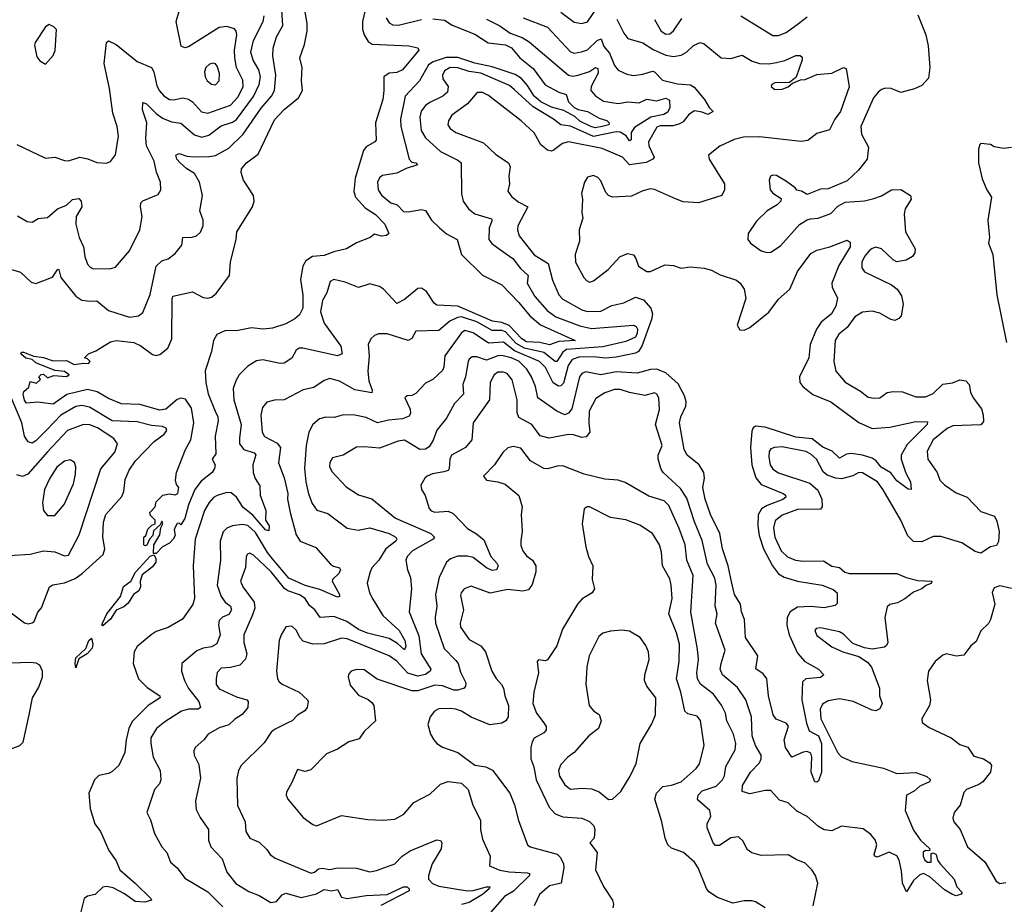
# Model space of a CAD drawing. Extents: x 2133489 to 2292442, y 756223 to 916462.
# Tile 131 of 256: x 2157010 to 2162168, y 868804 to 873435. Entities that reach past the tile are written whole.
import ezdxf

# ---------------------------------------------------------------- set-up
doc = ezdxf.new("R2010")
doc.units = 0

msp = doc.modelspace()

# ---------------------------------------------------------------- linework, layer by layer
at = {"layer": '0CON20XD'}
for points in [[(2156995, 872781.8), (2157145, 872710.8), (2157195, 872716), (2157245, 872697.1), (2157265, 872695.6), (2157325, 872714.4), (2157366.8, 872706.8), (2157415, 872687.5), (2157465, 872684.2), (2157485, 872692), (2157512.2, 872727.8), (2157527.3, 872825), (2157521.5, 872875), (2157498.5, 872945), (2157480.9, 873075), (2157452.7, 873205), (2157464.2, 873315), (2157475, 873323.8), (2157515, 873305.6), (2157625, 873215.5), (2157701.1, 873185), (2157712.7, 873162.7), (2157728.5, 873088.5), (2157741.7, 873061.7), (2157765, 873036.6), (2157795, 873017.2), (2157815, 873015.3), (2157865, 873025.3), (2157895, 873018.8), (2157915.4, 873005), (2157963, 872953), (2157995, 872946.4), (2158115, 872988.1), (2158155, 873031.3), (2158181.3, 873085), (2158178.4, 873118.4), (2158146.2, 873185), (2158136.9, 873235), (2158136, 873275), (2158147.2, 873355), (2158144.5, 873375), (2158135, 873386.4), (2158095, 873399.7), (2158055, 873394.7), (2157895, 873292.9), (2157875, 873287.5), (2157855.6, 873295.6), (2157830, 873425), (2157858.8, 873525)], [(2157016.7, 871685), (2157020, 871695), (2157030, 871695), (2157085, 871673.3), (2157135, 871666.9), (2157185, 871648.6), (2157255, 871650.8), (2157295, 871630), (2157345, 871637.5), (2157370, 871635), (2157380, 871645), (2157365, 871660), (2157350, 871665), (2157370, 871685), (2157409.2, 871700.8), (2157485, 871748.4), (2157515, 871756.2), (2157608, 871745), (2157645, 871727.1), (2157705, 871681.9), (2157725, 871676.9), (2157745, 871681.9), (2157785.6, 871715), (2157806.2, 871763.8), (2157808, 871972), (2157812.8, 871987.2), (2157915, 872009.5), (2157971.3, 871981.3), (2157995, 871977.1), (2158015, 871982.5), (2158039.3, 872000.7), (2158108.5, 872095), (2158115, 872167.5), (2158143.9, 872283.9), (2158147.8, 872325), (2158230, 872455), (2158238.5, 872485), (2158235.7, 872515), (2158182.9, 872595), (2158170.8, 872635), (2158171.4, 872655), (2158198.6, 872685), (2158259.1, 872730.9), (2158345, 872911.5), (2158396.2, 872965), (2158470.9, 873025), (2158491.5, 873065), (2158485.5, 873115), (2158489.5, 873185), (2158478.2, 873235), (2158502.3, 873305), (2158516.4, 873375), (2158515.8, 873415), (2158496.1, 873525)], [(2156945, 872134), (2157015, 872113.8), (2157070.9, 872060.9), (2157094.1, 872054.1), (2157182.2, 872087.8), (2157209.3, 872129.3), (2157215, 872127.5), (2157226.4, 872085), (2157305, 871986.7), (2157335.9, 871965.9), (2157378.8, 871961.2), (2157415, 871962.7), (2157475, 871912.5), (2157585, 871876.9), (2157632.5, 871885), (2157655, 871901.2), (2157693.6, 871996.4), (2157724.7, 872145.3), (2157755, 872173.3), (2157787.6, 872182.4), (2157825, 872211.4), (2157859.4, 872255), (2157864.5, 872295.5), (2157914.2, 872295.8), (2157937, 872303), (2157957.6, 872322.4), (2157970.6, 872355), (2157970.6, 872385), (2157952.9, 872435), (2157967.5, 872515), (2157951.3, 872585), (2157925, 872630.4), (2157885, 872653.9), (2157851.1, 872685), (2157834.1, 872705), (2157827.3, 872725), (2157845, 872734.6), (2157885, 872720.9), (2157925, 872717.8), (2158005, 872717.9), (2158035, 872723.7), (2158105, 872761.8), (2158180, 872835), (2158275, 872971.8), (2158329.4, 873035), (2158344.2, 873065), (2158352.6, 873145), (2158336.7, 873245), (2158337.8, 873285), (2158355.3, 873345), (2158388.7, 873405), (2158383, 873485)], [(2156998.8, 872408.8), (2157049.1, 872379.1), (2157075.5, 872374.5), (2157106.6, 872393.4), (2157155, 872399.4), (2157208.8, 872445), (2157255, 872463.3), (2157286.1, 872493.9), (2157319.1, 872499.1), (2157331.5, 872485), (2157335.6, 872455), (2157305.8, 872405), (2157304.6, 872365), (2157322.1, 872295), (2157344.7, 872245), (2157350.7, 872195), (2157364.5, 872155), (2157378.6, 872138.6), (2157395, 872131.1), (2157487.6, 872132.4), (2157511.5, 872138.5), (2157584.5, 872225), (2157638.8, 872335), (2157652.2, 872405), (2157642.3, 872455), (2157644.1, 872475.9), (2157655, 872486.5), (2157735, 872520), (2157749.4, 872545), (2157747.8, 872585), (2157726.1, 872636.1), (2157714.5, 872695), (2157674.8, 872774.8), (2157670.6, 872815), (2157676.8, 872895), (2157653.3, 872963.3), (2157655, 873000.8), (2157675, 872994.5), (2157724.3, 872944.2), (2157758.8, 872918.8), (2157805, 872899.6), (2157855, 872892.7), (2157925, 872831.6), (2157965, 872820), (2158000.3, 872829.7), (2158065, 872879.2), (2158125, 872899.3), (2158145, 872912.9), (2158235, 873033.3), (2158264.4, 873095), (2158271.2, 873135), (2158262.5, 873172.5), (2158233.1, 873223.1), (2158221.6, 873265), (2158234, 873326), (2158285.8, 873425), (2158290.7, 873455)], [(2158819.4, 873485), (2158806.2, 873425), (2158806.2, 873385), (2158813.8, 873355), (2158835, 873321.1), (2158856.8, 873306.8), (2159048.8, 873298.8), (2159095, 873288.1), (2159101.4, 873275), (2159015, 873172.7), (2158985, 873158.8), (2158944.8, 873155.2), (2158917.3, 873135), (2158918.4, 873065), (2158912.1, 873017.9), (2158874.5, 872894.5), (2158877.1, 872805), (2158871.2, 872795), (2158825, 872769.4), (2158810.5, 872749.5), (2158766.8, 872605), (2158760.9, 872535), (2158768.4, 872505), (2158820, 872450), (2158873.3, 872415), (2158922.9, 872365), (2158944.2, 872315), (2158931.2, 872305), (2158905, 872302.5), (2158868.3, 872311.7), (2158846.7, 872295), (2158775, 872266), (2158721.2, 872235), (2158655, 872220), (2158605, 872199.8), (2158544, 872196), (2158508.3, 872171.7), (2158493.1, 872145), (2158480.7, 872075), (2158493.5, 871993.5), (2158492.5, 871925), (2158475, 871890), (2158450.9, 871869.1), (2158405, 871841.9), (2158335, 871820.6), (2158285.3, 871814.7), (2158225, 871822.3), (2158155, 871808.4), (2158085, 871805.4), (2158042.6, 871787.4), (2158025.6, 871755), (2158015, 871697.5), (2157982.5, 871597.5), (2157984.5, 871535), (2157996.7, 871476.7), (2158033.8, 871385), (2158047.9, 871355), (2158050, 871335), (2158034.4, 871255), (2158037.9, 871162.1), (2158017.5, 871135), (2158033.3, 871105), (2158030, 871085), (2158018.8, 871065), (2157960.2, 871019.8), (2157928.1, 870975), (2157894.2, 870895), (2157875, 870823.3), (2157855, 870790), (2157845, 870800), (2157835, 870797.5), (2157825, 870777.5), (2157820, 870765), (2157824.4, 870735), (2157814.6, 870715), (2157795, 870694.5), (2157757.5, 870675), (2157725, 870641.2), (2157710.7, 870640.7), (2157712, 870685), (2157745, 870737.5), (2157750, 870775), (2157760, 870795), (2157755, 870810), (2157748.3, 870791.7), (2157711.7, 870758.3), (2157707.5, 870735), (2157690, 870715), (2157676.4, 870683.6), (2157665, 870680), (2157660, 870685), (2157660, 870725), (2157670, 870735), (2157681.7, 870768.3), (2157701.7, 870788.3), (2157720, 870795), (2157720, 870815), (2157695, 870840), (2157692.5, 870855), (2157720, 870885), (2157725, 870910), (2157760, 870945), (2157795, 870953.3), (2157825, 870947.5), (2157838, 870955), (2157843.3, 870985), (2157831.4, 871001.4), (2157826.2, 871025), (2157831.2, 871065), (2157879.4, 871185), (2157906, 871235), (2157923.1, 871325), (2157910.7, 871400.7), (2157878.9, 871448.9), (2157855, 871453.8), (2157835, 871447.1), (2157775, 871396), (2157745, 871390.3), (2157639.9, 871419.9), (2157543.9, 871423.9), (2157475, 871451.4), (2157416.4, 871486.4), (2157365, 871498.1), (2157256.9, 871473.1), (2157185, 871422.9), (2157105, 871432.5), (2157045, 871426.7), (2157035, 871442.5), (2157027.5, 871475), (2157031.7, 871488.3), (2157058.3, 871511.7), (2157065, 871540), (2157098.3, 871531.7), (2157118.3, 871551.7), (2157110, 871565), (2157121.7, 871578.3), (2157135, 871580), (2157155, 871560), (2157188.3, 871571.7), (2157255, 871567.5), (2157270, 871575), (2157245, 871593.3), (2157195, 871598.8), (2157095, 871638), (2157075, 871656.7), (2157042.2, 871662.2), (2157016.7, 871685)], [(2161715, 873460), (2161757.5, 873355), (2161768.5, 873298.5), (2161777.4, 873185), (2161770.6, 873129.4), (2161735, 873090.6), (2161697, 873073), (2161625, 873052.9), (2161575, 873073.9), (2161545, 873076.8), (2161525, 873070), (2161507.8, 873055), (2161482.1, 873025), (2161416.5, 872875), (2161420.5, 872835), (2161457.2, 872767.2), (2161449.5, 872705), (2161403.5, 872646.5), (2161345, 872592), (2161245, 872548.8), (2161205, 872547.5), (2161135, 872520), (2161105, 872537.5), (2161081.7, 872541.7), (2161072.5, 872555), (2161027.6, 872587.6), (2160975, 872618.8), (2160955, 872621.2), (2160943.8, 872615), (2160936.2, 872595), (2160941.2, 872545), (2160955, 872526.7), (2160998.3, 872498.3), (2160997.5, 872485), (2160978, 872465), (2160925, 872434.4), (2160869.3, 872380.7), (2160826.2, 872315), (2160824, 872285), (2160838.8, 872265), (2160894.6, 872224.6), (2160925, 872215.8), (2160945, 872217.5), (2160995, 872251.4), (2161095, 872362.5), (2161135, 872388), (2161152.5, 872392.5), (2161192.5, 872395), (2161259.1, 872420.9), (2161295, 872458.8), (2161335, 872478.8), (2161435, 872486.9), (2161485, 872498.2), (2161525, 872512.5), (2161576.7, 872545), (2161625.5, 872545.5), (2161676.7, 872515), (2161679.2, 872495), (2161647.8, 872445), (2161643.4, 872416.6), (2161649.4, 872325), (2161700.6, 872235), (2161698.6, 872215), (2161687.5, 872195), (2161653.8, 872176.2), (2161605, 872166.7), (2161585, 872177.8), (2161525, 872234.6), (2161495, 872243.8), (2161475, 872237.9), (2161459.5, 872225), (2161435, 872194.4), (2161421.8, 872165), (2161422.3, 872135), (2161435.6, 872115), (2161577.4, 872047.4), (2161605.8, 872025), (2161628.6, 871988.6), (2161638.2, 871945), (2161628.2, 871885), (2161615, 871870), (2161595, 871860), (2161573.9, 871866.1), (2161515, 871899.2), (2161475, 871909.4), (2161425.7, 871904.3), (2161385, 871879.6), (2161345, 871822.9), (2161301.7, 871788.3), (2161281.8, 871755), (2161274.7, 871645), (2161284.8, 871594.8), (2161335, 871536.7), (2161415, 871490.5), (2161455, 871459.1), (2161485, 871453.5), (2161515, 871455.5), (2161555, 871482.7), (2161585, 871488.5), (2161635, 871486.2), (2161705, 871460), (2161755, 871461.1), (2161795, 871478.2), (2161845, 871526.8), (2161896.1, 871533.9), (2161935, 871550), (2161965.8, 871545), (2161984.4, 871525), (2161990.7, 871485), (2162003.8, 871455), (2162048.4, 871398.4), (2162057.8, 871365), (2162058.5, 871331.5), (2162045, 871314.7), (2161898, 871308), (2161869.1, 871295), (2161795, 871234.6), (2161763.3, 871176.7), (2161766.7, 871135), (2161815.3, 871065), (2161830, 871025), (2161855, 871000), (2161915, 870958.2), (2161972.5, 870935), (2162045, 870859.6), (2162116.2, 870835), (2162129, 870809), (2162140.5, 870755), (2162136.8, 870703.2), (2162127.6, 870682.4), (2162095.3, 870674.7), (2162045, 870641.9), (2162015, 870651.1), (2161945, 870696.2), (2161835, 870729.7), (2161795, 870728.8), (2161735, 870702.1), (2161692.7, 870702.7), (2161662.4, 870732.4), (2161625.4, 870815), (2161533.1, 870973.1), (2161504.2, 871015), (2161425, 871062.5), (2161405, 871063.8), (2161375, 871047.1), (2161315, 871031.2), (2161285, 871034.4), (2161239.8, 871049.8), (2161218.2, 871068.2), (2161183.9, 871135), (2161155, 871160.9), (2161128.6, 871175), (2161005, 871198.4), (2160964.2, 871195.8), (2160945, 871188.2), (2160935.3, 871174.7), (2160933.5, 871145), (2160940.7, 871105), (2160955, 871081.8), (2160985, 871063.1), (2161149.3, 871009.3), (2161191.6, 870971.6), (2161212.5, 870925), (2161214.5, 870885.5), (2161205, 870872.5), (2161085, 870871.4), (2161005, 870840.8), (2160968, 870812), (2160958.9, 870775), (2160965.7, 870725), (2160999.2, 870655), (2161032.8, 870622.8), (2161074, 870605), (2161115, 870599.4), (2161221.1, 870601.1), (2161264.7, 870574.7), (2161305, 870566.7), (2161333, 870543), (2161355, 870535.2), (2161605, 870536.4), (2161654, 870514), (2161715, 870498.5), (2161787.5, 870495), (2161785, 870483.3), (2161756.3, 870473.7), (2161735.3, 870454.7), (2161692.7, 870437.3), (2161647.3, 870402.7), (2161607.6, 870382.4), (2161567.5, 870372.5), (2161555, 870361.2), (2161541.4, 870305), (2161556.9, 870175), (2161551.1, 870158.9), (2161540, 870150), (2161475, 870140), (2161435.8, 870145.8), (2161375, 870170), (2161325, 870218.6), (2161305, 870229.4), (2161205, 870251.4), (2161183.1, 870246.9), (2161175, 870237.5), (2161185, 870211.2), (2161265, 870152.5), (2161322.5, 870125), (2161405, 870101.2), (2161451.5, 870071.5), (2161472.9, 870045), (2161514.4, 869935), (2161514.2, 869895), (2161527.5, 869855), (2161515, 869828), (2161495, 869817.1), (2161475, 869820), (2161376.3, 869866.3), (2161305, 869878.8), (2161245, 869868.5), (2161215, 869852), (2161203.8, 869825), (2161207.4, 869775), (2161295, 869597.3), (2161315.8, 869575.8), (2161371.5, 869551.5), (2161535, 869516.4), (2161605, 869488.5), (2161705, 869494.3), (2161762.1, 869472.1), (2161780.8, 869455), (2161775.8, 869445), (2161725, 869422.5), (2161695, 869395.6), (2161655.6, 869374.4), (2161647.9, 869295), (2161691.3, 869191.3), (2161729.4, 869139.4), (2161777.5, 869095), (2161776.7, 869083.3), (2161755, 869086), (2161743.2, 869076.8), (2161742.9, 869055), (2161752, 869035), (2161765, 869023.8), (2161785, 869024), (2161785, 869070), (2161795, 869073.8), (2161811.2, 869065), (2161818.6, 869035), (2161831.1, 869015), (2161905.9, 868935.9), (2161919.5, 868895), (2161946.2, 868865), (2161942.3, 868857.7), (2161915, 868847.8), (2161896, 868855), (2161855, 868880.4), (2161778, 868948), (2161745, 868965.6), (2161725, 868958.9), (2161692.4, 868927.6), (2161655, 868870), (2161634.2, 868914.2), (2161629.2, 868979.2), (2161616.2, 869035), (2161605, 869056.9), (2161565, 869077.1), (2161501.3, 869051.3), (2161490, 869055), (2161486.7, 869065), (2161499.6, 869115), (2161491.2, 869141.2), (2161468.5, 869168.5), (2161428.1, 869198.1), (2161315, 869213.3), (2161265, 869188.6), (2161225, 869193.3), (2161195, 869211.1), (2161135, 869263.6), (2161080.7, 869290.7), (2161035, 869335.8), (2160989.5, 869349.5), (2160945, 869398.9), (2160915, 869400), (2160835, 869382), (2160794.6, 869394.6), (2160797.1, 869425), (2160838, 869495), (2160885.5, 869545), (2160894.5, 869565), (2160893.8, 869585), (2160865.3, 869635), (2160846.8, 869685), (2160843.2, 869785), (2160813.1, 869875), (2160769.3, 869939.3), (2160691.8, 870005), (2160678.9, 870035), (2160685.3, 870064.7), (2160705.4, 870135), (2160655.5, 870275), (2160663.3, 870325), (2160653.5, 870365), (2160658, 870475), (2160651.4, 870511.4), (2160613.2, 870585), (2160585, 870708), (2160545, 870805.7), (2160505, 870929.5), (2160471.4, 870981.4), (2160381.2, 871065), (2160369.2, 871085), (2160355.3, 871135.3), (2160355.3, 871155), (2160374.7, 871205), (2160340, 871315), (2160360.9, 871395), (2160358.9, 871455), (2160346.9, 871475), (2160335, 871481.9), (2160285, 871468), (2160205, 871483.3), (2160155, 871498.4), (2160125, 871498.4), (2160075, 871482.3), (2160028, 871452), (2159993.9, 871385), (2159991.2, 871325), (2159996.9, 871275), (2159978.3, 871251.7), (2159955, 871246.9), (2159911.3, 871261.3), (2159885, 871263.3), (2159784, 871244), (2159736.7, 871256.7), (2159692.2, 871315), (2159625, 871352.5), (2159616.1, 871376.1), (2159615.7, 871445), (2159589.7, 871549.7), (2159562.8, 871582.8), (2159545, 871589.7), (2159515, 871588.8), (2159494.7, 871575), (2159474.7, 871535), (2159470.9, 871445), (2159385.5, 871325), (2159378.1, 871235), (2159345, 871194.5), (2159271.9, 871155), (2159262.7, 871135), (2159260, 871085), (2159253.8, 871075), (2159231.5, 871068.5), (2159172.2, 871057.8), (2159145, 871045.7), (2159132, 871035), (2159112, 870998), (2159114, 870975), (2159133.2, 870943.2), (2159155, 870875.6), (2159165, 870863.8), (2159185, 870856), (2159255, 870861.5), (2159280.5, 870850.5), (2159355, 870770.9), (2159403, 870743), (2159441.1, 870711.1), (2159477.3, 870625), (2159509.8, 870589.8), (2159516.3, 870575), (2159507.1, 870555), (2159485, 870551.6), (2159455, 870565.7), (2159385, 870619.2), (2159355, 870627.1), (2159305, 870626.7), (2159267.1, 870612.9), (2159245.5, 870595), (2159206.9, 870515), (2159188.4, 870425), (2159195.3, 870365), (2159185.8, 870305), (2159188.4, 870275), (2159233.8, 870143.8), (2159295, 870080)], [(2159844.8, 873474.8), (2159915, 873421.8), (2159955, 873415.5), (2159985, 873424.5), (2160030.6, 873489.4)], [(2160787.5, 873455), (2160955, 873351.5), (2160985, 873351.5), (2161025, 873367.8), (2161090.5, 873415), (2161135, 873450.5)], [(2157145, 873202.5), (2157185, 873246.7), (2157195.8, 873274.2), (2157203, 873383), (2157188.3, 873398.3), (2157165, 873410), (2157145, 873397.5), (2157091.2, 873315), (2157088.3, 873301.7), (2157100.3, 873240.3), (2157115, 873220), (2157145, 873202.5)], [(2159175, 873439.6), (2159235, 873432.1), (2159275, 873406.2), (2159395, 873359.5), (2159464.5, 873314.5), (2159555, 873302.7), (2159587, 873287), (2159629.8, 873235), (2159699.8, 873179.8), (2159763.5, 873093.5), (2159835, 873055.6), (2159873.4, 873043.4), (2159885.6, 873005), (2159915, 872975.2), (2159935, 872964.8), (2159984.6, 872955), (2160045, 872918.9), (2160085, 872906.4), (2160097.8, 872895), (2160095.6, 872885), (2160061.4, 872875), (2160025, 872869.6), (2160001.8, 872875), (2159945, 872903.3), (2159918.3, 872928.3), (2159859.8, 872959.8), (2159795, 872977.2), (2159739.4, 873005), (2159704.9, 873034.9), (2159670.1, 873090.1), (2159637.9, 873127.9), (2159605, 873147.6), (2159485, 873187.6), (2159395, 873207.1), (2159305, 873236.2), (2159243.2, 873236.8), (2159176.1, 873213.9), (2159151.4, 873198.6), (2159105, 873115.5), (2159029.6, 873035), (2159004.7, 872915), (2159006.8, 872875), (2159050.4, 872705), (2159065, 872689.4), (2159085, 872685.5), (2159093.8, 872675), (2159035, 872656.1), (2158985, 872631.9), (2158910.5, 872619.5), (2158895, 872607.1), (2158883.8, 872585), (2158887.7, 872545), (2158905.8, 872515.8), (2158955, 872476.8), (2158987.5, 872465), (2159021.1, 872431.1), (2159045, 872428.8), (2159115, 872441.8), (2159135, 872435.7), (2159167.8, 872385), (2159208.9, 872345), (2159245, 872314.5), (2159301.5, 872285), (2159323.9, 872205), (2159435, 872096.9), (2159535, 872046.2), (2159624.6, 871955), (2159681.6, 871885), (2159738.1, 871838.1), (2159920.6, 871755), (2159835, 871750), (2159785, 871733.1), (2159734.7, 871744.7), (2159665, 871748), (2159639.7, 871765), (2159573.7, 871833.7), (2159535, 871849), (2159486.9, 871856.9), (2159305, 871935.1), (2159195, 871940), (2159181.5, 871951.5), (2159141.9, 872011.9), (2159115, 872029.5), (2159095, 872027.1), (2159025, 871969.6), (2158985, 871949.5), (2158915, 872024.4), (2158895, 872038.1), (2158845, 872051.9), (2158785, 872033.5), (2158715, 872061.5), (2158655, 872075.5), (2158635.6, 872064.4), (2158618.6, 872005), (2158596.5, 871965), (2158586.2, 871905), (2158605, 871845.6), (2158692.7, 871725), (2158699.2, 871685), (2158675, 871674.5), (2158493.9, 871716.1), (2158473.3, 871715), (2158459.2, 871705), (2158435, 871662.5), (2158395, 871636.7), (2158375, 871635.5), (2158284.1, 871654.1), (2158250.3, 871649.7), (2158205, 871621.4), (2158160, 871575), (2158142.2, 871545), (2158129.1, 871505), (2158132, 871445), (2158170.3, 871315), (2158160.7, 871245), (2158162.3, 871215), (2158184.8, 871184.8), (2158237.6, 871167.6), (2158246.8, 871156.8), (2158230.8, 871105), (2158233.6, 871065), (2158243.1, 871033.1), (2158268.2, 870995), (2158270.4, 870945), (2158298.8, 870865), (2158297.8, 870815), (2158317.5, 870785), (2158315, 870758.8), (2158297.5, 870765), (2158231.9, 870841.9), (2158181.5, 870881.5), (2158145, 870935.3), (2158117.8, 870957.8), (2158095, 870960.3), (2158045, 870944.7), (2158025, 870933.1), (2158002, 870908), (2157977.6, 870865), (2157929.7, 870715), (2157918.4, 870575), (2157925.4, 870405), (2157917, 870373), (2157863.7, 870296.3), (2157787, 870253), (2157725, 870231.5), (2157699.2, 870215), (2157626, 870154), (2157610, 870125), (2157604.7, 870065), (2157632.7, 869985), (2157678.3, 869938.3), (2157745, 869895.5), (2157746.4, 869885), (2157683.1, 869845), (2157599.4, 869760.6), (2157582.5, 869725), (2157567.1, 869665), (2157561.3, 869598.7), (2157529.1, 869530.9), (2157492.7, 869497.3), (2157475, 869488), (2157425, 869478), (2157401.2, 869455), (2157371.4, 869385), (2157380, 869305), (2157402.9, 869225), (2157433.1, 869185), (2157477.5, 869085), (2157515, 869032), (2157534.4, 868985), (2157615.7, 868915), (2157697.5, 868835), (2157700, 868825), (2157665.3, 868814.7), (2157615, 868818.7), (2157558.4, 868858.4), (2157499.6, 868889.6), (2157465, 868897.6), (2157445, 868893.8), (2157405, 868855.4), (2157365, 868846.2), (2157348, 868835), (2157330, 868765)], [(2159455, 873437.8), (2159525, 873403.4), (2159579.4, 873365), (2159641.4, 873341.4), (2159679, 873319), (2159885, 873144.7), (2159905, 873140), (2159935, 873144.4), (2159995, 873164.5), (2160025.9, 873184.1), (2160039.2, 873179.2), (2160040.5, 873155), (2160003.9, 873085), (2160002.2, 873065), (2160026, 873036), (2160068.7, 873008.7), (2160145, 872996.7), (2160195, 873004.1), (2160255, 873000), (2160295, 873019.2), (2160345, 873010.4), (2160395, 873024.5), (2160413.4, 873013.4), (2160415.5, 872975), (2160405, 872951), (2160385, 872938.5), (2160315.9, 872924.1), (2160230.2, 872869.8), (2160214, 872845), (2160213.8, 872806.2), (2160205, 872800.4), (2160186.4, 872826.4), (2160155, 872845.9), (2160135, 872847.7), (2160015, 872823.6), (2159895, 872878), (2159844.6, 872884.6), (2159806.2, 872915), (2159699.3, 872979.3), (2159599.7, 873069.7), (2159575, 873091.1), (2159425, 873154.6), (2159364.1, 873164.1), (2159305, 873183.3), (2159265, 873183.9), (2159235, 873168), (2159224.1, 873145), (2159226.2, 873125), (2159253.8, 873085), (2159250.5, 873055), (2159226.9, 873035), (2159157.8, 873002.2), (2159135, 872985.4), (2159113.6, 872956.4), (2159105.7, 872925), (2159113.1, 872855), (2159135, 872816.4), (2159214.8, 872744.8), (2159305, 872700), (2159323.1, 872685), (2159323.6, 872523.6), (2159333.1, 872485), (2159360.6, 872445), (2159395, 872418.5), (2159481.7, 872391.7), (2159485.3, 872385), (2159468.7, 872345), (2159467.5, 872285), (2159482.6, 872262.6), (2159529.5, 872229.5), (2159592.9, 872185), (2159632.9, 872132.9), (2159672.9, 872095), (2159668.2, 872055), (2159707.9, 871985), (2159773.1, 871913.1), (2159819.2, 871879.2), (2159945, 871832.5), (2160005, 871817.6), (2160225, 871835.3), (2160238.8, 871828.8), (2160246.4, 871815), (2160245, 871793.3), (2160235, 871773.3), (2160185, 871750.4), (2160065, 871723), (2159875, 871709.1), (2159855.5, 871694.5), (2159823.7, 871646.3), (2159815, 871645.8), (2159755, 871692.6), (2159655, 871715.4), (2159610.3, 871740.3), (2159555, 871801.5), (2159535, 871807.5), (2159485, 871808), (2159405, 871853.7), (2159325, 871878.6), (2159303.8, 871876.2), (2159263.5, 871856.5), (2159205, 871808.4), (2159085.7, 871804.3), (2159065, 871766.7), (2159045, 871755.8), (2158935, 871790.9), (2158889.7, 871790.3), (2158867.9, 871782.1), (2158849.2, 871765), (2158835.6, 871735), (2158840.9, 871675), (2158833.1, 871595), (2158839.6, 871545), (2158856.7, 871495), (2158855, 871482), (2158765, 871496.6), (2158685, 871543.4), (2158635, 871556.2), (2158605, 871546.4), (2158550.2, 871509.8), (2158495, 871496.5), (2158395.4, 871444.6), (2158345, 871442.5), (2158305, 871432.2), (2158282.1, 871405), (2158273.6, 871365), (2158280.3, 871275), (2158292.7, 871252.7), (2158358.7, 871218.7), (2158376.5, 871195), (2158366.4, 871115), (2158396.3, 871036.3), (2158414.6, 870955), (2158413.3, 870925), (2158427.3, 870855), (2158457.9, 870737.9), (2158480, 870705), (2158561.7, 870671.7), (2158638, 870585), (2158653.9, 870573.9), (2158685.3, 870565.3), (2158690.9, 870555), (2158682.5, 870535), (2158648.6, 870505), (2158646.7, 870495), (2158685, 870426.2), (2158685.6, 870414.4), (2158675, 870411.1), (2158581.8, 870451.7), (2158505, 870473.4), (2158420.7, 870510.7), (2158335, 870612), (2158308.6, 870645), (2158245, 870750.5), (2158205, 870786.1), (2158175, 870792.7), (2158124.7, 870785.3), (2158095, 870772.5), (2158075.9, 870754.1), (2158060.8, 870705), (2158061.1, 870605), (2158044.7, 870475), (2158066, 870415), (2158086.4, 870386.4), (2158114.2, 870364.2), (2158120, 870345), (2158105, 870321.5), (2158072.3, 870307.7), (2158055, 870290), (2158051.5, 870265), (2158060.9, 870215), (2158042, 870168), (2158015, 870152.5), (2157971.2, 870145), (2157938.7, 870131.3), (2157859.2, 870065), (2157857.1, 870025), (2157873.6, 869975), (2157895, 869934.4), (2157948, 869865), (2157956.5, 869835), (2157944.7, 869825.3), (2157895, 869826.2), (2157856.9, 869815), (2157770.5, 869759.5), (2157727.1, 869725), (2157697.9, 869675), (2157696.4, 869645), (2157708.5, 869575), (2157745.6, 869505), (2157748.8, 869455), (2157742.7, 869435), (2157716.5, 869405), (2157676, 869285), (2157696.1, 869246.1), (2157717.1, 869175), (2157754.2, 869105), (2157780, 869075), (2157799.2, 869025), (2157834.6, 868994.6), (2157875, 868940.5), (2157995, 868870), (2158075, 868790.4)], [(2159647.8, 873445), (2159775, 873396), (2159895, 873266.2), (2159915, 873260), (2159953.6, 873266.4), (2159985, 873276.8), (2160035, 873326.4), (2160055.4, 873335.4), (2160069.6, 873295), (2160099.2, 873259.2), (2160125, 873195.8), (2160145, 873170.6), (2160189.7, 873149.7), (2160225, 873142.2), (2160275, 873149.2), (2160325, 873165.3), (2160335, 873162.1), (2160377.8, 873117.8), (2160455, 873099.7), (2160524.6, 873094.6), (2160542.3, 873082.3), (2160597.9, 873017.9), (2160621.2, 872975), (2160643.3, 872955), (2160615, 872937.8), (2160585, 872951.1), (2160545, 872958.6), (2160515, 872939.2), (2160485, 872899.4), (2160462.3, 872887.7), (2160431.6, 872878.4), (2160365, 872879.2), (2160347.6, 872872.4), (2160303.5, 872795), (2160306.5, 872775), (2160333.1, 872715), (2160326.1, 872703.9), (2160292.4, 872687.6), (2160205, 872674.7), (2160167.1, 872715), (2160130.8, 872730.8), (2160060.9, 872760.9), (2159885, 872795.8), (2159853.2, 872786.8), (2159805, 872750.6), (2159795, 872746.9), (2159775, 872751.9), (2159740.2, 872780.2), (2159705, 872842.9), (2159636.4, 872905), (2159465, 873038.5), (2159435, 873053.1), (2159407.1, 873052.9), (2159355.4, 872995), (2159273.5, 872935), (2159256.7, 872905), (2159253.5, 872885), (2159265.6, 872865), (2159295, 872843.6), (2159439.4, 872789.4), (2159505, 872729.5), (2159571.2, 872685), (2159579.2, 872665), (2159571.9, 872615), (2159576, 872575), (2159567.7, 872537.7), (2159587.7, 872507.7), (2159625, 872479.5), (2159671.9, 872455), (2159619.6, 872355), (2159617.7, 872335), (2159625.8, 872304.2), (2159705, 872204.6), (2159778.3, 872158.3), (2159800.6, 872070.6), (2159834.6, 871995), (2159855, 871971.5), (2159955, 871915.3), (2159985, 871907.7), (2160055, 871909.4), (2160111.7, 871938.3), (2160175, 871951.8), (2160235, 871981.9), (2160277.6, 871967.6), (2160316.5, 871925), (2160324.4, 871895), (2160319.3, 871865), (2160269.1, 871725), (2160251.7, 871698.3), (2160235, 871689.3), (2160135, 871667.7), (2160077.9, 871662.1), (2160031.3, 871668.7), (2159945, 871670.7), (2159903.9, 871656.1), (2159882.7, 871625), (2159858, 871532), (2159845, 871518.4), (2159833.3, 871516.7), (2159805, 871534.1), (2159765, 871614.1), (2159733.4, 871645), (2159602.2, 871702.2), (2159545, 871746.1), (2159465, 871741), (2159385, 871796.1), (2159342.6, 871807.4), (2159324.7, 871795), (2159237.3, 871675), (2159232.6, 871615), (2159225, 871599.1), (2159175, 871551.4), (2159135, 871532), (2159085, 871478), (2159065, 871468), (2159040, 871465), (2159027.5, 871455), (2159055.4, 871395.4), (2159057.3, 871375), (2159050.4, 871359.6), (2159014.8, 871345.2), (2158941.4, 871338.6), (2158884.2, 871324.2), (2158825, 871351.8), (2158765, 871364.6), (2158705, 871365.6), (2158658.3, 871351.7), (2158614.5, 871354.5), (2158580.8, 871345), (2158545.7, 871315), (2158524.5, 871275), (2158510.7, 871205), (2158501.8, 871085), (2158508.2, 871015), (2158522.3, 870952.3), (2158542.3, 870902.3), (2158566.7, 870866.7), (2158625, 870848.9), (2158725, 870772.3), (2158783.3, 870763.3), (2158845, 870773.9), (2158945.6, 870745), (2158980.4, 870725), (2158985.4, 870715), (2158979.6, 870705), (2158928.8, 870665), (2158892, 870605), (2158855.5, 870565), (2158845.4, 870545), (2158830.8, 870485), (2158842.3, 870435), (2158859.2, 870400.8), (2158911.5, 870315), (2158998.1, 870238.1), (2159027.6, 870185), (2159032.4, 870155), (2159025, 870135.7), (2158989.3, 870169.3), (2158945.5, 870195), (2158832.5, 870222.5), (2158785, 870242.8), (2158723.6, 870285), (2158655, 870310.3), (2158584.8, 870304.8), (2158556.2, 870345), (2158527.9, 870367.9), (2158504.7, 870405), (2158475, 870424.8), (2158415.1, 870445.1), (2158397.3, 870457.3), (2158327.5, 870545), (2158235, 870631.5), (2158215, 870641.4), (2158203.1, 870636.9), (2158196.9, 870625), (2158193, 870567), (2158166.4, 870495), (2158178.2, 870465), (2158238.5, 870385), (2158241.5, 870355), (2158230.2, 870319.8)], [(2160137.6, 873437.6), (2160174.4, 873364.4), (2160196.2, 873336.2), (2160275, 873313.2), (2160329, 873279), (2160395, 873248.8), (2160435, 873241.6), (2160475, 873248.4), (2160503.3, 873265), (2160540.2, 873299.8), (2160575, 873315.8), (2160595, 873309.2), (2160685, 873234.5), (2160735, 873231.1), (2160795, 873248.9), (2160847.6, 873217.6), (2160885, 873204.7), (2160935, 873203.5), (2160975, 873210), (2161018.8, 873221.2), (2161075, 873246.8), (2161097.6, 873247.6), (2161108.2, 873238.2), (2161108.9, 873225), (2161076.7, 873133.3), (2161043.3, 873106.7), (2160965, 873104), (2160950, 873095), (2160946.2, 873085), (2160965, 873070), (2161005, 873071.2), (2161035, 873083.3), (2161057.5, 873102.5), (2161100.7, 873119.3), (2161125, 873121.2), (2161185, 873147.5), (2161265, 873155.8), (2161325, 873183.8), (2161338.8, 873178.8), (2161355, 873083.3), (2161310, 872955), (2161279.4, 872915), (2161251.5, 872858.5), (2161185, 872838.6), (2161137.8, 872802.2), (2161103.1, 872796.9), (2160885, 872821.1), (2160800.9, 872819.1), (2160752.5, 872807.5), (2160677.9, 872772.1), (2160618.8, 872725), (2160622.5, 872705), (2160701.9, 872575), (2160702.9, 872545), (2160688, 872515), (2160565.6, 872475.6), (2160485, 872481.9), (2160445, 872497.5), (2160335.3, 872545.3), (2160315, 872548.8), (2160275, 872538.2), (2160215, 872510.4), (2160115, 872505.7), (2160095, 872514.3), (2160081.1, 872531.1), (2160055, 872591.2), (2160038.6, 872608.6), (2160015, 872619.2), (2159985, 872610), (2159968, 872585), (2159953.3, 872525), (2159958.8, 872495), (2159954, 872425), (2159960, 872395), (2159941.2, 872335), (2159942.5, 872275), (2159920.5, 872205), (2159921.8, 872165), (2159965, 872086), (2159978.7, 872068.7), (2159995, 872061.4), (2160015, 872068.1), (2160092.7, 872127.3), (2160155.7, 872195), (2160195, 872210.9), (2160225, 872204.2), (2160238.1, 872185), (2160250.8, 872145), (2160295, 872117.5), (2160315, 872116.9), (2160389.3, 872150.7), (2160435, 872148), (2160474.3, 872134.3), (2160521.4, 872141.4), (2160595, 872134.5), (2160633.9, 872123.9), (2160679.8, 872099.8), (2160765, 872070.6), (2160784.2, 872055), (2160804.6, 872024.6), (2160813.9, 871975), (2160768.5, 871835), (2160782.1, 871812.1), (2160805, 871809.1), (2160835, 871823.8), (2160935, 871904.5), (2160985, 871972.5), (2161045, 872024.4), (2161085, 872117.1), (2161155, 872211.4), (2161185, 872227.5), (2161253.7, 872246.3), (2161345, 872281.2), (2161359.6, 872269.6), (2161360, 872245), (2161301.8, 872148.2), (2161264.7, 872055), (2161265.4, 872035), (2161293.5, 871976.5), (2161286, 871935), (2161262.5, 871895), (2161208.8, 871851.2), (2161184.8, 871815.2), (2161150.4, 871735), (2161143.8, 871665), (2161095.3, 871565), (2161097.5, 871535), (2161111.8, 871515), (2161165, 871472.5), (2161258.6, 871435), (2161405, 871326.6), (2161475, 871294), (2161568, 871302), (2161705, 871332.1), (2161765, 871330), (2161763.1, 871315), (2161658.2, 871211.8), (2161627.5, 871155), (2161628.2, 871135), (2161651.4, 871061.4), (2161675.6, 871015), (2161680, 870975), (2161665, 870977.5), (2161605, 871021.5), (2161573.4, 871063.4), (2161522, 871092), (2161495.8, 871125.8), (2161475, 871139), (2161425, 871154.8), (2161365, 871163.5), (2161340.4, 871159.6), (2161305, 871140), (2161265.4, 871175.4), (2161217.4, 871197.4), (2161160.8, 871240.8), (2161075, 871249.2), (2160915, 871301.2), (2160865, 871307.3), (2160852.4, 871297.6), (2160845, 871281.2), (2160837.7, 871195), (2160845.2, 871105.2), (2160866.2, 871036.2), (2160895, 871001.1), (2161010, 870955), (2161021.8, 870945), (2161022.7, 870935), (2161007.2, 870922.8), (2160925, 870891.9), (2160896.1, 870873.9), (2160877.6, 870842.4), (2160876.6, 870785), (2160884.2, 870735), (2160905.6, 870665), (2160953.4, 870575), (2160985, 870534.1), (2161015, 870515.8), (2161083.9, 870496.1), (2161214.3, 870474.3), (2161272, 870452), (2161291.5, 870435), (2161291.4, 870378.6), (2161282, 870368), (2161223.8, 870356.2), (2161155, 870362.3), (2161085, 870359.6), (2161046, 870335), (2161030.2, 870305), (2161029.2, 870265), (2161040.6, 870215), (2161085, 870119.2), (2161123.1, 870075), (2161194.5, 870035), (2161222.5, 870005), (2161205, 869991.6), (2161127.5, 869985), (2161111.4, 869968.6), (2161107.6, 869875), (2161132.1, 869752.1), (2161145, 869711.8), (2161195, 869685.8), (2161209.3, 869645), (2161211, 869495), (2161195, 869450.4), (2161185, 869442.7), (2161175, 869444.5), (2161155.7, 869495), (2161159.5, 869575), (2161153.5, 869595), (2161135, 869604.1), (2161115, 869601), (2161055, 869573.5), (2161021.7, 869625), (2161013.8, 869665), (2161036.6, 869736.6), (2161025, 869751.6), (2160972.9, 869772.9), (2160957.4, 869795), (2160931.8, 869895), (2160923.3, 869985), (2160905, 870010), (2160865.9, 870035.9), (2160876.6, 870105), (2160811.3, 870201.3), (2160807.5, 870295), (2160791.4, 870335), (2160785.3, 870375), (2160754.3, 870425), (2160741.2, 870485), (2160721.3, 870575), (2160691.2, 870665), (2160677.6, 870745), (2160629.5, 870845), (2160600.7, 870925), (2160588.2, 870985), (2160597.3, 871035), (2160594.1, 871064.1), (2160569.2, 871105), (2160505.7, 871155.7), (2160490.3, 871185), (2160466.1, 871325), (2160472.5, 871355), (2160499.1, 871410.9), (2160501.8, 871435), (2160492.7, 871465), (2160459.3, 871529.3), (2160395, 871586.9), (2160345, 871605.2), (2160315, 871603.3), (2160245, 871584), (2160135, 871590.7), (2160055, 871575.2), (2159975, 871590.6), (2159955, 871582.3), (2159942.5, 871565), (2159901.5, 871398.5), (2159885, 871375.4), (2159865, 871366.7), (2159824.4, 871385), (2159724.6, 871455), (2159712.5, 871515), (2159690.3, 871565), (2159666.8, 871605), (2159625, 871646.5), (2159585, 871664.9), (2159535, 871677), (2159515, 871676), (2159455, 871652.4), (2159405, 871669.6), (2159380.3, 871669.7), (2159365, 871658.1), (2159359.2, 871645), (2159345.2, 871564.8), (2159330.8, 871525), (2159335.4, 871475), (2159286.9, 871425), (2159245, 871348.6), (2159195, 871285.7), (2159176.3, 871233.7), (2159155, 871199.1), (2159135, 871186.9), (2159105.3, 871185.3), (2159025, 871234.5), (2158992.2, 871227.8), (2158895, 871191.3), (2158815, 871199.6), (2158775, 871196.4), (2158705, 871154.4), (2158648.3, 871141.7), (2158635, 871117.5), (2158632.9, 871095), (2158645, 871068.8), (2158719.8, 870989.8), (2158785, 870947.8), (2158855, 870926.4), (2158978.9, 870825), (2159163.3, 870745), (2159182.5, 870725), (2159176, 870715), (2159067.5, 870655), (2159040.5, 870625), (2159032.2, 870605), (2159041.5, 870555), (2159056.8, 870515), (2159062.8, 870455), (2159050.9, 870335), (2159100.4, 870209.6)], [(2158930.4, 873445), (2158945, 873418.9), (2158965, 873408.8), (2158995, 873406.8), (2159115, 873436.2)], [(2160335, 873436.5), (2160370.8, 873375), (2160395, 873359.2), (2160415, 873361.2), (2160434.2, 873375.8), (2160478.2, 873441.7)], [(2158035, 873094.2), (2158054.3, 873115), (2158056.2, 873153.8), (2158045, 873191.2), (2158035, 873204), (2158022.7, 873207.3), (2158005, 873202), (2157986, 873185), (2157977.7, 873162.3), (2157981.9, 873135), (2157992.9, 873115), (2158015, 873097.1), (2158035, 873094.2)], [(2162205, 872766.2), (2162165, 872760), (2162115, 872768.8), (2162095, 872781.2), (2162045, 872786.2), (2162039.2, 872780.8), (2162032.5, 872757.5), (2162031.8, 872685), (2162052, 872602), (2162075.6, 872545), (2162100.8, 872505), (2162082.3, 872385), (2162090.7, 872295), (2162084.5, 872265), (2162107.5, 872205), (2162129.2, 871995), (2162179, 871745)], [(2156945, 870345.7), (2157035, 870277.8), (2157055, 870272.2), (2157075, 870277.1), (2157085.7, 870285), (2157105, 870333.8), (2157124.3, 870355.7), (2157166.5, 870465), (2157184.1, 870475.9), (2157245, 870487.5), (2157300.6, 870509.4), (2157337.2, 870535), (2157446.5, 870635), (2157455.3, 870665), (2157445.7, 870725.8), (2157449.7, 870805), (2157461.6, 870845), (2157545, 870938.6), (2157555.3, 870965), (2157562.3, 871027.7), (2157583.9, 871076.1), (2157617.1, 871125), (2157715, 871226.9), (2157767.5, 871265), (2157780, 871285), (2157776.7, 871296.7), (2157757.5, 871305), (2157700.5, 871310.5), (2157625, 871330.5), (2157495.1, 871335.1), (2157375.7, 871405.7), (2157335, 871414.8), (2157305, 871409.2), (2157225, 871365.2), (2157152.1, 871287.9), (2157095, 871229.5), (2157075, 871218.8), (2157054.8, 871224.8), (2157035.3, 871255), (2157021, 871325), (2156962, 871465)], [(2156955, 870630), (2157065, 870636.7), (2157135, 870654.5), (2157195, 870649.4), (2157245, 870628), (2157265, 870631.2), (2157321.8, 870738.2), (2157435, 871084.2), (2157509, 871171), (2157522.3, 871215), (2157502.4, 871242.4), (2157417.6, 871297.6), (2157376.9, 871313.1), (2157343.6, 871316.4), (2157261.2, 871285), (2157155, 871172.4), (2157052.2, 871055), (2157025, 871042.9), (2156995, 871052.2)], [(2161167.3, 868795), (2161190.8, 868915), (2161178, 868955), (2161160, 868985), (2161125, 869020), (2161077.6, 869037.6), (2161035, 869063.1), (2160895, 869060), (2160845, 869072.7), (2160820.7, 869090.7), (2160799.2, 869135), (2160775, 869157.1), (2160735, 869151.8), (2160675, 869112.5), (2160655, 869112.2), (2160643.1, 869125), (2160611.8, 869205), (2160612.1, 869225), (2160630, 869265), (2160625.7, 869295.7), (2160566.9, 869345), (2160560.6, 869355), (2160563.3, 869375), (2160585, 869397.7), (2160657.6, 869422.4), (2160691.8, 869455), (2160702.9, 869477.1), (2160709.7, 869525), (2160757.4, 869612.6), (2160760.6, 869645), (2160750, 869695), (2160714.8, 869764.8), (2160708, 869805), (2160686.9, 869846.9), (2160645, 869903.1), (2160575.7, 869955.8), (2160561.2, 869985), (2160557.4, 870015), (2160565.3, 870085), (2160560.3, 870139.7), (2160526.4, 870333.6), (2160538.4, 870525), (2160505.5, 870605.5), (2160495.2, 870685), (2160465, 870771.1), (2160411, 870891), (2160385.2, 870915.2), (2160305, 870940), (2160181.4, 871011.4), (2160145, 871024.4), (2160075, 871029.1), (2159966.7, 871055), (2159855, 871099.6), (2159825, 871098.4), (2159775, 871083.1), (2159755, 871084.5), (2159685, 871125.4), (2159635, 871191.8), (2159595, 871200.4), (2159567, 871193), (2159540.2, 871169.8), (2159497.1, 871105), (2159440, 871045), (2159455, 871024), (2159515, 871015.5), (2159552.6, 871002.6), (2159625, 870943.8), (2159641.4, 870885), (2159637.5, 870845), (2159642.3, 870755), (2159635, 870706.7), (2159635, 870682.5), (2159645, 870654.2), (2159665, 870628.1), (2159695.8, 870605), (2159712.9, 870575), (2159712.9, 870545), (2159695, 870477.5), (2159675, 870450), (2159645, 870442.9), (2159565, 870451.8), (2159475, 870432.7), (2159375, 870468.6), (2159338.8, 870455), (2159322, 870435), (2159319.5, 870420.5), (2159334.4, 870345), (2159317.8, 870275), (2159319.5, 870255), (2159365, 870189.5), (2159425, 870157.3), (2159449.6, 870125), (2159483.6, 870025), (2159505.3, 869985.3), (2159534.4, 869955), (2159543.8, 869935), (2159551.5, 869895), (2159571.2, 869845), (2159568.6, 869785), (2159555.8, 869765), (2159535, 869752.2), (2159472.9, 869742.9), (2159375, 869782.9), (2159324.8, 869814.8), (2159295, 869826.2), (2159265, 869828.6), (2159205, 869827.3), (2159183.8, 869815), (2159160, 869785), (2159147.5, 869745), (2159161.4, 869695), (2159179.4, 869665), (2159195.8, 869645), (2159225, 869626.7), (2159305, 869598.9), (2159395, 869532.2), (2159452.7, 869522.7), (2159486.6, 869506.6), (2159577.3, 869385), (2159602.7, 869325), (2159622.7, 869242.7), (2159670, 869115), (2159684.5, 869104.5), (2159825, 869066.4), (2159840.8, 869050.8), (2159858.2, 869018.2), (2159860.7, 868995), (2159845.8, 868915), (2159785, 868900.8), (2159732.2, 868855), (2159704.3, 868795)], [(2157155, 870838.6), (2157195, 870840), (2157243.6, 870896.4), (2157291.1, 871005), (2157302.7, 871055), (2157303.8, 871093.8), (2157296.4, 871116.4), (2157275, 871130), (2157245, 871124.5), (2157205, 871092.1), (2157167.1, 871035), (2157140, 870975), (2157130.4, 870905), (2157134.6, 870864.6), (2157155, 870838.6)], [(2160915, 868785.6), (2160865, 868816), (2160845, 868821.2), (2160805, 868822), (2160745, 868810), (2160665, 868839.2), (2160620, 868870), (2160607, 868887), (2160564.6, 868995), (2160545.2, 869025.2), (2160488, 869075), (2160425, 869098.6), (2160405.8, 869115), (2160390.9, 869150.9), (2160373.8, 869235), (2160337.9, 869355), (2160345.5, 869385), (2160379.3, 869420.7), (2160425, 869427.8), (2160475, 869445.8), (2160554.4, 869515), (2160570.9, 869539.1), (2160596, 869635), (2160576.2, 869766.2), (2160558.2, 869788.3), (2160510.3, 869800.3), (2160494.3, 869814.3), (2160473.1, 869915), (2160450.9, 869985), (2160464.7, 870075), (2160465.7, 870165.7), (2160450.3, 870225), (2160410.7, 870325), (2160427.8, 870405), (2160422.9, 870475), (2160415, 870508), (2160377.5, 870575), (2160372.4, 870647.6), (2160360.9, 870685), (2160324.2, 870745), (2160258.1, 870788.1), (2160185, 870816.7), (2160105, 870829.4), (2159995, 870884.3), (2159982.5, 870885), (2159966.2, 870875), (2159957.1, 870795), (2159975.6, 870674.4), (2159989.1, 870625), (2160011.5, 870575), (2160009.2, 870505), (2160021.4, 870455), (2160009.2, 870435), (2159957.1, 870402.9), (2159931.5, 870375), (2159853.1, 870245), (2159823, 870157), (2159775.6, 870084.4), (2159765, 870078.8), (2159727, 870083), (2159720, 870075), (2159727.8, 870015), (2159702.5, 869915), (2159698.6, 869855), (2159716.9, 869805), (2159755, 869753.5), (2159767.3, 869735), (2159767.5, 869715), (2159755, 869701.5), (2159705.9, 869674.1), (2159693.8, 869655), (2159687.1, 869625), (2159687.1, 869565), (2159702.8, 869522.8), (2159715.9, 869455.9), (2159783.1, 869313.1), (2159815, 869277.8), (2159855, 869261.8), (2159955, 869255.3), (2159995, 869236.9), (2160017.3, 869215), (2160022.9, 869195), (2160019.8, 869150.2), (2159995.8, 869125), (2160034.2, 869075), (2160026.9, 868985), (2160067.4, 868897.4), (2160115, 868826), (2160120.5, 868805), (2160117.5, 868785)], [(2157445, 870262), (2157440, 870265), (2157443.1, 870275), (2157466.4, 870325), (2157537.7, 870415), (2157553.1, 870466.9), (2157592.2, 870495), (2157617.5, 870542.5), (2157693.2, 870626.8), (2157715, 870632.5), (2157723.3, 870613.3), (2157722.5, 870595), (2157705, 870570.8), (2157652.2, 870527.8), (2157640.5, 870495), (2157642.5, 870465), (2157634.6, 870445.4), (2157605.8, 870425), (2157579.1, 870380.9), (2157555, 870361.4), (2157515, 870344.3), (2157485, 870297.1), (2157445, 870262)], [(2162205, 870457.5), (2162145, 870470.8), (2162115, 870461.2), (2162104.2, 870435.8), (2162118.9, 870375), (2162096, 870295), (2162085, 870274.3), (2162045.5, 870235), (2162020.8, 870179.2), (2161993, 870157), (2161955, 870108.8), (2161915, 870102.9), (2161865, 870115.7), (2161845, 870107.5), (2161805, 870074.3), (2161770.6, 870025), (2161762.9, 869975), (2161781.4, 869875), (2161775.5, 869844.5), (2161736.2, 869775), (2161737.5, 869755), (2161775, 869730), (2161890, 869675), (2161935, 869640.6), (2161977, 869627), (2162008.6, 869578.6), (2162058.8, 869565), (2162091.2, 869545), (2162100.6, 869530.6), (2162095.6, 869495), (2162055, 869445.8), (2162035, 869430.6), (2161969.2, 869405), (2161955, 869388.8), (2161949.5, 869365), (2161937.2, 869322.8), (2161904.3, 869285), (2161898.6, 869255), (2161904.2, 869235), (2161936.9, 869195), (2161974.7, 869104.7), (2162065, 869025.8), (2162125, 868924.2), (2162145, 868912.9), (2162175, 868918.5)], [(2158230.2, 870319.8), (2158183.8, 870215), (2158184, 870175), (2158199.6, 870115), (2158193.3, 870086.7), (2158163.8, 870055), (2158115, 870042.9), (2158065, 870040.5), (2158045, 870018), (2158039.2, 869985), (2158040, 869955), (2158055, 869932.5), (2158145, 869890.4), (2158199.2, 869875), (2158206.7, 869865), (2158204.3, 869835), (2158175, 869797.1), (2158136.5, 869773.5), (2158105, 869742.9), (2158055, 869727.5), (2157997.5, 869695), (2157974, 869665), (2157928.8, 869625), (2157922.7, 869607.3), (2157924.5, 869584.5), (2157948.9, 869535), (2157957.1, 869465), (2157931.8, 869345), (2157935, 869300), (2157955, 869257.5), (2157998.5, 869195), (2157998.9, 869138.9), (2158011.5, 869105), (2158071.1, 869041.1), (2158095, 868972), (2158142.6, 868912.6), (2158210.2, 868870.2), (2158265, 868850), (2158325, 868812.9), (2158355, 868819.2), (2158385, 868853.3), (2158405, 868861.6), (2158485, 868839.3), (2158565, 868859), (2158605, 868880.5), (2158645, 868874.8), (2158675, 868880.8), (2158695, 868841.5), (2158725, 868833.9), (2158825, 868850.3), (2158935, 868855.9), (2159020, 868895), (2159040, 868895), (2159050.6, 868885), (2159050, 868875), (2158902, 868798)], [(2159100.4, 870209.6), (2159112.4, 870115), (2159164.2, 870035), (2159160.3, 870025), (2159135, 870007), (2159095, 869999), (2159044.1, 870014.1), (2158985, 870077.1), (2158945, 870105.2), (2158725, 870193.3), (2158695, 870197.7), (2158605, 870167.9), (2158545.5, 870165.5), (2158495, 870180.8), (2158478.8, 870198.8), (2158458.9, 870238.9), (2158435, 870260.8), (2158405, 870255.8), (2158378.9, 870215), (2158368.8, 870185), (2158355.6, 870025), (2158360.6, 869985), (2158368.7, 869968.7), (2158385, 869955.8), (2158473.6, 869913.6), (2158518, 869875), (2158522, 869865), (2158516.2, 869835), (2158503.9, 869816.1), (2158465, 869793.8), (2158436.7, 869765), (2158417.5, 869755), (2158345, 869719.2), (2158328, 869705), (2158291.3, 869648.7), (2158170.2, 869529.8), (2158155.6, 869505), (2158148.3, 869461.7), (2158151.4, 869321.4), (2158191.5, 869235), (2158195.5, 869185), (2158215, 869150), (2158265, 869128.8), (2158305, 869091.2), (2158322, 869065), (2158348.8, 869045), (2158536.8, 868966.8), (2158555, 868972.2), (2158575, 868988.7), (2158595, 868993.2), (2158635, 868985.4), (2158675, 868994.5), (2158775, 868993.8), (2158844.7, 868974.7), (2158879.1, 868980.9), (2158975, 869016), (2159012.9, 869055), (2159055, 869084.3), (2159126.7, 869113.3), (2159195, 869141.4), (2159215, 869138), (2159221.4, 869125), (2159217.1, 869095), (2159170.3, 869015), (2159150.8, 868955), (2159150.9, 868935), (2159172.8, 868912.8), (2159205, 868899), (2159355, 868874.4), (2159385, 868876), (2159455.3, 868895.3), (2159472.5, 868895), (2159470, 868885), (2159433.9, 868855), (2159365, 868813.7), (2159325, 868803.4)], [(2160095, 869352), (2160115, 869353.8), (2160159.2, 869395), (2160207.8, 869475), (2160238.9, 869541.1), (2160260, 869645), (2160322.2, 869747.8), (2160340.5, 869795), (2160342.2, 869885), (2160294.4, 869945), (2160283.1, 869975), (2160284.5, 870005.5), (2160306.9, 870085), (2160304.4, 870125), (2160289.4, 870159.4), (2160260.7, 870200.7), (2160205, 870234.4), (2160165, 870238.5), (2160105, 870232.9), (2160065, 870224), (2160043.4, 870206.6), (2159993.5, 870105), (2159980.9, 870045), (2159975.7, 869955.7), (2159992.5, 869845), (2160015, 869816.7), (2160045, 869796.7), (2160056, 869765), (2160041.2, 869725), (2159991.2, 869685), (2159915, 869599.2), (2159880.8, 869575), (2159845, 869535.8), (2159832.7, 869505), (2159837.3, 869475), (2159865, 869428.5), (2159895, 869406.7), (2159955, 869412.2), (2160005, 869408.1), (2160045, 869392.9), (2160095, 869352)], [(2157305, 870042.5), (2157300, 870065), (2157305, 870093.8), (2157356.4, 870143.6), (2157371.5, 870185), (2157387.1, 870197.1), (2157392.7, 870165), (2157388.9, 870145), (2157364, 870115), (2157320.4, 870089.6), (2157305, 870042.5)], [(2156965, 869617.2), (2157010.7, 869635), (2157027.8, 869652.2), (2157059.5, 869795), (2157077.1, 869885), (2157110.1, 869939.9), (2157129.7, 869995), (2157130, 870025), (2157115.7, 870055.7), (2157096, 870066), (2157065, 870070.4), (2156915, 870065.3)], [(2159295, 870080), (2159307.3, 870065), (2159318.5, 870018.5), (2159346.9, 869963.1), (2159345.8, 869945), (2159338, 869935), (2159304.6, 869925.4), (2159285, 869924.7), (2159225, 869946.8), (2159185, 869951.9), (2159095, 869921.6), (2159065, 869921), (2158882, 869982), (2158815, 870031.1), (2158775, 870032.5), (2158746.4, 870023.6), (2158735, 870011.2), (2158731.1, 869995), (2158740.7, 869950.7), (2158785, 869898.6), (2158835.7, 869875.7), (2158855, 869860), (2158864.3, 869844.3), (2158873.8, 869765), (2158815, 869708.8), (2158789.1, 869670.9), (2158735, 869654.6), (2158675, 869616.1), (2158617.6, 869592.4), (2158535, 869508.1), (2158505, 869499.2), (2158465, 869510), (2158435, 869441.2), (2158408.3, 869391.7), (2158405.8, 869375), (2158414.2, 869355), (2158495, 869258), (2158545, 869222), (2158565, 869214.3), (2158695, 869268), (2158833, 869247), (2158914.3, 869244.3), (2158975, 869250), (2159022.5, 869275), (2159075, 869336.9), (2159158.9, 869381.1), (2159215, 869432.7), (2159255, 869446.8), (2159325, 869438.5), (2159359.6, 869405), (2159383.5, 869323.5), (2159423.6, 869245), (2159423.8, 869195), (2159434.6, 869145), (2159474.4, 869055), (2159471.2, 869005), (2159525, 868982.7), (2159573.3, 868973.3), (2159669, 868969), (2159680.6, 868965), (2159681.1, 868955), (2159596.9, 868873.1), (2159548.8, 868845), (2159475, 868759.2)]]:
    msp.add_lwpolyline(points, dxfattribs=at)

doc.saveas('drawing.dxf')
